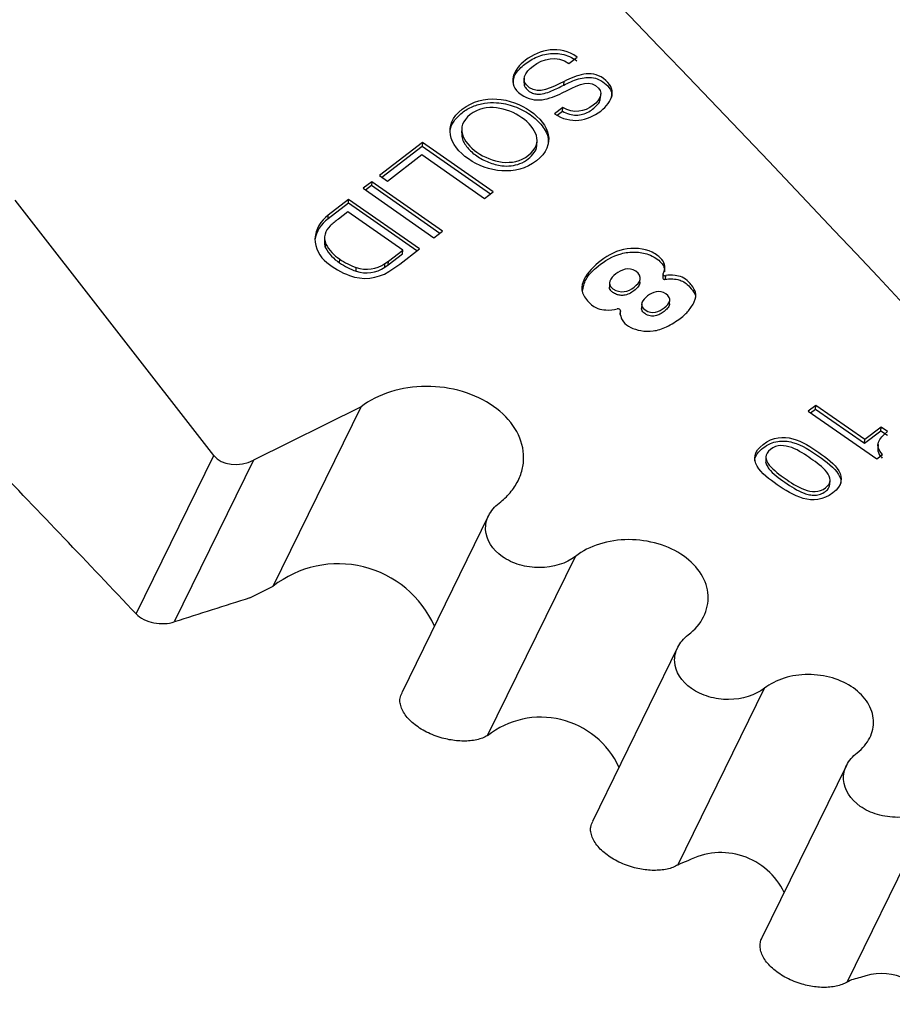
# Model space of a CAD drawing. Header units: inches. Extents: x -122 to 123, y -201 to 75.
# Tile 16 of 191: x -36.44 to -35.16, y 43.79 to 45.23. Entities that reach past the tile are written whole.
import ezdxf

# ---------------------------------------------------------------- set-up
doc = ezdxf.new("R2010")
doc.units = ezdxf.units.IN
doc.header["$MEASUREMENT"] = 0

msp = doc.modelspace()

# ---------------------------------------------------------------- linework, layer by layer
at = {"color": 7, "linetype": 'Continuous', "lineweight": 25}
for p, q in [((-35.63368, 45.17082), (-35.62171, 45.18008)), ((-35.69942, 45.14895), (-35.69982, 45.14225)), ((-35.64115, 45.13894), (-35.64083, 45.1443)), ((-35.58722, 45.11953), (-35.58682, 45.12623)), ((-35.64281, 45.10596), (-35.65478, 45.0967)), ((-35.64313, 45.1006), (-35.64281, 45.10596)), ((-35.65075, 45.09471), (-35.64313, 45.1006)), ((-35.79103, 45.07558), (-35.79144, 45.06888)), ((-35.84867, 45.05476), (-35.91158, 45.00608)), ((-35.90811, 45.00366), (-35.84899, 45.0494)), ((-35.84867, 45.05476), (-35.84899, 45.0494)), ((-35.84899, 45.0494), (-35.7486, 44.97936)), ((-35.74481, 44.9823), (-35.84867, 45.05476)), ((-35.68087, 45.05044), (-35.68047, 45.05714)), ((-35.89994, 44.99796), (-35.84968, 45.03685)), ((-35.84968, 45.03685), (-35.75746, 44.97251)), ((-35.91158, 45.00608), (-35.89994, 44.99796)), ((-35.92319, 44.99711), (-35.93582, 44.98734)), ((-35.93235, 44.98492), (-35.92351, 44.99175)), ((-35.92319, 44.99711), (-35.92351, 44.99175)), ((-35.92351, 44.99175), (-35.82312, 44.92171)), ((-35.81933, 44.92465), (-35.92319, 44.99711)), ((-35.93582, 44.98734), (-35.83196, 44.91488)), ((-35.75746, 44.97251), (-35.74481, 44.9823)), ((-36.15506, 44.59495), (-36.44661, 44.96994)), ((-35.95744, 44.9655), (-35.98723, 44.94245)), ((-35.95712, 44.97086), (-35.98691, 44.94781)), ((-35.95744, 44.9655), (-35.95712, 44.97086)), ((-35.85705, 44.89546), (-35.95744, 44.9655)), ((-35.85325, 44.8984), (-35.95712, 44.97086)), ((-35.98723, 44.94245), (-35.98691, 44.94781)), ((-35.95812, 44.95295), (-35.97212, 44.94212)), ((-35.87752, 44.89672), (-35.95812, 44.95295)), ((-35.83196, 44.91488), (-35.81933, 44.92465)), ((-35.99242, 44.91575), (-35.99274, 44.91039)), ((-35.99092, 44.90013), (-35.9906, 44.90549)), ((-35.89911, 44.87491), (-35.87785, 44.89136)), ((-35.89879, 44.88027), (-35.87752, 44.89672)), ((-35.88193, 44.87621), (-35.85325, 44.8984)), ((-35.87785, 44.89136), (-35.87752, 44.89672)), ((-35.97048, 44.87813), (-35.97016, 44.88349)), ((-35.9041, 44.87138), (-35.90378, 44.87674)), ((-35.9041, 44.87138), (-35.89911, 44.87491)), ((-35.90378, 44.87674), (-35.89879, 44.88027)), ((-35.89911, 44.87491), (-35.89879, 44.88027)), ((-35.8979, 44.86517), (-35.88193, 44.87621)), ((-35.94616, 44.86563), (-35.94584, 44.87098)), ((-35.49556, 44.86115), (-35.49588, 44.85579)), ((-35.5739, 44.8492), (-35.5743, 44.8425)), ((-35.52931, 44.84907), (-35.52891, 44.85576)), ((-35.49189, 44.85378), (-35.49157, 44.85913)), ((-35.52682, 44.8178), (-35.52722, 44.8111)), ((-35.48586, 44.81723), (-35.48546, 44.82393)), ((-35.55845, 44.80215), (-35.55813, 44.80751)), ((-35.55843, 44.80233), (-35.55811, 44.80769)), ((-35.93875, 44.66658), (-36.09651, 44.58831)), ((-36.06797, 44.40307), (-35.93875, 44.66658)), ((-35.27123, 44.66865), (-35.28224, 44.66013)), ((-35.28224, 44.66013), (-35.18182, 44.59007)), ((-35.27877, 44.65771), (-35.27155, 44.66329)), ((-35.27155, 44.66329), (-35.27123, 44.66865)), ((-35.27155, 44.66329), (-35.1996, 44.61309)), ((-35.19927, 44.61844), (-35.27123, 44.66865)), ((-35.1996, 44.61309), (-35.17578, 44.63152)), ((-35.17545, 44.63688), (-35.19927, 44.61844)), ((-35.17578, 44.63152), (-35.17545, 44.63688)), ((-35.17578, 44.63152), (-35.16616, 44.62481)), ((-35.16584, 44.63017), (-35.17545, 44.63688)), ((-35.1996, 44.61309), (-35.19927, 44.61844)), ((-35.17984, 44.61113), (-35.18024, 44.60443)), ((-36.26905, 44.36249), (-36.15506, 44.59495)), ((-36.09651, 44.58831), (-36.21299, 44.35077)), ((-35.34435, 44.59398), (-35.34475, 44.58728)), ((-35.18182, 44.59007), (-35.1734, 44.59658)), ((-35.25061, 44.55234), (-35.25021, 44.55904)), ((-35.75159, 44.50675), (-35.87908, 44.24675)), ((-35.75313, 44.18373), (-35.62403, 44.44701)), ((-36.10222, 44.38607), (-36.06797, 44.40307)), ((-35.47403, 44.3131), (-35.59919, 44.05787)), ((-35.47375, 43.99379), (-35.34647, 44.25336)), ((-35.22609, 44.14011), (-35.35034, 43.88671)), ((-35.22531, 43.82183), (-35.09853, 44.08037))]:
    msp.add_line(p, q, dxfattribs=at)
at = {"color": 7, "linetype": 'Continuous', "lineweight": 25, "flags": 128}
for points in [[(-35.49537, 44.86179), (-35.49555, 44.8612), (-35.49549, 44.8606), (-35.49518, 44.86003), (-35.49466, 44.85954), (-35.49397, 44.85918), (-35.49318, 44.85899), (-35.49235, 44.85897), (-35.49157, 44.85913)], [(-35.49588, 44.85579), (-35.49581, 44.85524), (-35.4955, 44.85467), (-35.49498, 44.85418), (-35.49429, 44.85383), (-35.4935, 44.85363), (-35.49267, 44.85361), (-35.49189, 44.85378)], [(-35.55813, 44.80751), (-35.55814, 44.80813), (-35.55837, 44.80874), (-35.55879, 44.80928), (-35.55939, 44.80974), (-35.56012, 44.81007), (-35.56093, 44.81026), (-35.56178, 44.8103), (-35.5626, 44.81017)]]:
    msp.add_lwpolyline(points, dxfattribs=at)
at = {"color": 7, "linetype": 'Continuous', "lineweight": 25}
for centre, radius, start, end in [((-68.15365, 13.83699), 45.27178, 41.657863, 45.436728), ((-35.96118, 44.91028), 0.0455, 124.43904, 176.15235), ((-35.96102, 44.90448), 0.04613, 124.61932, 171.17916), ((-35.969, 44.91445), 0.02338, 130.50555, 202.52918), ((-35.90227, 44.84462), 0.11994, 125.61968, 133.08032), ((-35.96346, 44.91324), 0.04311, 179.87344, 233.48596), ((-35.97002, 44.90913), 0.02275, 176.82296, 203.3018), ((-35.93872, 44.9332), 0.05882, 208.1111, 237.69061), ((-35.93904, 44.92784), 0.05882, 208.1111, 237.69061), ((-35.92027, 44.95963), 0.10634, 229.65038, 250.55879), ((-35.91796, 44.95036), 0.0893, 233.97876, 251.5918), ((-35.91764, 44.95572), 0.0893, 233.97876, 251.5918), ((-35.93073, 44.91711), 0.04854, 251.86573, 303.72202), ((-35.93265, 44.92056), 0.06539, 249.39148, 302.09526), ((-35.93105, 44.91176), 0.04854, 251.86573, 303.72202), ((-35.97239, 44.28127), 0.15483, 24.1434, 128.12354), ((-35.67481, 44.08471), 0.12614, 24.68063, 128.38902), ((-35.41054, 43.90887), 0.10312, 25.65233, 118.02055), ((-35.17467, 43.752), 0.08239, 26.89798, 111.89109)]:
    msp.add_arc(centre, radius, start, end, dxfattribs=at)
msp.add_ellipse((-36.11647, 44.61422), major_axis=(0.04285, 0.01057), ratio=0.7105439, start_param=3.4481407, end_param=5.0156563, dxfattribs=at)
for points, knots in [([(-35.62171, 45.18008), (-35.64702, 45.19774), (-35.6763, 45.19176), (-35.69759, 45.17529), (-35.71487, 45.16191), (-35.72582, 45.14041), (-35.7037, 45.12497), (-35.68334, 45.11077), (-35.66236, 45.11843), (-35.64343, 45.12752)], [0.78571429, 0.78571429, 0.78571429, 0.78571429, 0.85714286, 0.85714286, 0.85714286, 0.92857143, 0.92857143, 0.92857143, 1, 1, 1, 1]), ([(-35.71517, 45.14129), (-35.71507, 45.14443), (-35.71478, 45.15298), (-35.70412, 45.16543), (-35.68831, 45.17745), (-35.66745, 45.18567), (-35.64719, 45.18575), (-35.63214, 45.18101), (-35.62553, 45.1769), (-35.62203, 45.17472)], [0, 0, 0, 0, 0.09783193, 0.2660348, 0.45081618, 0.63346741, 0.80491686, 0.89682046, 1, 1, 1, 1]), ([(-35.64083, 45.1443), (-35.65963, 45.13511), (-35.67726, 45.12511), (-35.69152, 45.13506), (-35.7065, 45.14551), (-35.69779, 45.15803), (-35.68636, 45.16687), (-35.67199, 45.17799), (-35.65113, 45.18299), (-35.63368, 45.17082)], [0.5, 0.5, 0.5, 0.5, 0.57142857, 0.57142857, 0.57142857, 0.64285714, 0.64285714, 0.64285714, 0.71428571, 0.71428571, 0.71428571, 0.71428571]), ([(-35.65478, 45.0967), (-35.63115, 45.08139), (-35.60634, 45.08581), (-35.58693, 45.10083), (-35.56963, 45.11421), (-35.5618, 45.13398), (-35.58289, 45.14869), (-35.60193, 45.16198), (-35.62202, 45.1535), (-35.64083, 45.1443)], [0.28571429, 0.28571429, 0.28571429, 0.28571429, 0.35714286, 0.35714286, 0.35714286, 0.42857143, 0.42857143, 0.42857143, 0.5, 0.5, 0.5, 0.5]), ([(-35.64115, 45.13894), (-35.63432, 45.1423), (-35.62149, 45.1486), (-35.60062, 45.15148), (-35.58555, 45.1456), (-35.57626, 45.13818), (-35.57065, 45.12942), (-35.57087, 45.12377), (-35.57096, 45.12142)], [0, 0, 0, 0, 0.2601089, 0.4886897, 0.6121602, 0.7630353, 0.9017022, 1, 1, 1, 1]), ([(-35.6993, 45.14288), (-35.69948, 45.1419), (-35.69996, 45.1393), (-35.69769, 45.13492), (-35.69339, 45.1305), (-35.68756, 45.12692), (-35.67933, 45.12506), (-35.66943, 45.12638), (-35.65634, 45.13128), (-35.6471, 45.13594), (-35.64115, 45.13894)], [0, 0, 0, 0, 0.0524787, 0.1382787, 0.235063, 0.3345072, 0.4216147, 0.5568663, 0.7151538, 1, 1, 1, 1]), ([(-35.64343, 45.12752), (-35.62435, 45.13673), (-35.60732, 45.14713), (-35.59451, 45.13819), (-35.58098, 45.12875), (-35.5874, 45.1176), (-35.59804, 45.10936), (-35.61106, 45.09929), (-35.62649, 45.09674), (-35.64281, 45.10596)], [0, 0, 0, 0, 0.07142857, 0.07142857, 0.07142857, 0.14285714, 0.14285714, 0.14285714, 0.21428571, 0.21428571, 0.21428571, 0.21428571]), ([(-35.68139, 45.02773), (-35.6512, 45.05108), (-35.66208, 45.08119), (-35.69029, 45.10088), (-35.71853, 45.12058), (-35.76002, 45.127), (-35.7902, 45.10364), (-35.82039, 45.08029), (-35.8095, 45.05019), (-35.78126, 45.03049), (-35.75304, 45.01081), (-35.71157, 45.00437), (-35.68139, 45.02773)], [0, 0, 0, 0, 0.25, 0.25, 0.25, 0.5, 0.5, 0.5, 0.75, 0.75, 0.75, 1, 1, 1, 1]), ([(-35.64313, 45.1006), (-35.63985, 45.09898), (-35.63373, 45.09595), (-35.62313, 45.09443), (-35.61314, 45.09583), (-35.60142, 45.10094), (-35.59267, 45.10838), (-35.58749, 45.11597), (-35.58759, 45.11923), (-35.58763, 45.12022)], [0, 0, 0, 0, 0.1527058, 0.2844819, 0.4122817, 0.5501883, 0.825574, 0.9466116, 1, 1, 1, 1]), ([(-35.80792, 45.06864), (-35.80798, 45.07021), (-35.80823, 45.07632), (-35.80262, 45.08695), (-35.79123, 45.09873), (-35.77575, 45.10794), (-35.75798, 45.11297), (-35.73675, 45.11378), (-35.71284, 45.10842), (-35.68965, 45.09622), (-35.67219, 45.07991), (-35.66352, 45.06412), (-35.66413, 45.0548), (-35.66431, 45.05203)], [0, 0, 0, 0, 0.0285792, 0.1116222, 0.2043477, 0.297082, 0.3801454, 0.4594558, 0.5791995, 0.7044536, 0.8296376, 0.9493546, 1, 1, 1, 1]), ([(-35.77856, 45.09552), (-35.75541, 45.11344), (-35.7239, 45.10572), (-35.70294, 45.09109), (-35.682, 45.07648), (-35.66988, 45.05377), (-35.69303, 45.03585), (-35.71617, 45.01795), (-35.74769, 45.02566), (-35.76863, 45.04027), (-35.78959, 45.05489), (-35.80169, 45.07762), (-35.77856, 45.09552)], [0, 0, 0, 0, 0.25, 0.25, 0.25, 0.5, 0.5, 0.5, 0.75, 0.75, 0.75, 1, 1, 1, 1]), ([(-35.79112, 45.06956), (-35.79109, 45.06679), (-35.791, 45.05897), (-35.78319, 45.04663), (-35.76958, 45.03446), (-35.75226, 45.02497), (-35.73447, 45.02009), (-35.71828, 45.01989), (-35.70459, 45.02324), (-35.69275, 45.03013), (-35.68436, 45.03911), (-35.68063, 45.04665), (-35.68105, 45.05058), (-35.68111, 45.05111)], [0, 0, 0, 0, 0.0664145, 0.1875308, 0.3127498, 0.4378787, 0.5589551, 0.6380332, 0.7200883, 0.8126412, 0.9052491, 0.987318, 1, 1, 1, 1]), ([(-35.49537, 44.86179), (-35.49346, 44.86532), (-35.4917, 44.87179), (-35.49554, 44.88234), (-35.51533, 44.89878), (-35.55534, 44.90186), (-35.59254, 44.87933), (-35.61324, 44.85538), (-35.6163, 44.83427), (-35.59895, 44.8118), (-35.58185, 44.80783), (-35.56785, 44.80883), (-35.5626, 44.81017)], [0, 0, 0, 0, 0.0961789, 0.1634884, 0.2307978, 0.3654168, 0.5000357, 0.6346546, 0.701964, 0.7692735, 0.9038924, 1, 1, 1, 1]), ([(-35.61373, 44.83615), (-35.61259, 44.84219), (-35.60996, 44.85611), (-35.58917, 44.87539), (-35.56492, 44.8913), (-35.53689, 44.89476), (-35.51873, 44.89185), (-35.50599, 44.88533), (-35.49843, 44.87878), (-35.49347, 44.87181), (-35.49342, 44.86714), (-35.4934, 44.86477)], [0, 0, 0, 0, 0.1339341, 0.3088075, 0.5420872, 0.6539109, 0.762097, 0.8327951, 0.8979724, 0.948162, 1, 1, 1, 1]), ([(-35.56485, 44.86172), (-35.55737, 44.8675), (-35.54546, 44.87263), (-35.53563, 44.86577), (-35.52417, 44.85777), (-35.52912, 44.84911), (-35.53781, 44.84239), (-35.54678, 44.83544), (-35.55804, 44.83229), (-35.56901, 44.83994), (-35.57884, 44.8468), (-35.5722, 44.85603), (-35.56485, 44.86172)], [0, 0, 0, 0, 0.25, 0.25, 0.25, 0.5, 0.5, 0.5, 0.75, 0.75, 0.75, 1, 1, 1, 1]), ([(-35.55814, 44.80751), (-35.55868, 44.80412), (-35.55791, 44.7986), (-35.55341, 44.78999), (-35.54252, 44.78077), (-35.51621, 44.7751), (-35.49081, 44.78252), (-35.46791, 44.79729), (-35.45823, 44.80684), (-35.44855, 44.82092), (-35.44558, 44.83497), (-35.46152, 44.85594), (-35.47521, 44.85964), (-35.48802, 44.86032), (-35.49157, 44.85913)], [0, 0, 0, 0, 0.0913005, 0.141566, 0.2263363, 0.3613722, 0.4288901, 0.496408, 0.563926, 0.6314439, 0.6989618, 0.7664797, 0.9015156, 1, 1, 1, 1]), ([(-35.52949, 44.84974), (-35.52946, 44.84924), (-35.52935, 44.84661), (-35.53244, 44.84207), (-35.53791, 44.83688), (-35.5447, 44.83251), (-35.55187, 44.83015), (-35.55851, 44.83003), (-35.56428, 44.83153), (-35.56898, 44.8341), (-35.57234, 44.83706), (-35.57425, 44.84007), (-35.57393, 44.84212), (-35.57377, 44.84315)], [0, 0, 0, 0, 0.0297871, 0.1554831, 0.2921741, 0.4301219, 0.5532948, 0.6316442, 0.7147579, 0.8122332, 0.8791727, 0.9390074, 1, 1, 1, 1]), ([(-35.49189, 44.85378), (-35.48909, 44.85415), (-35.48315, 44.85496), (-35.47454, 44.8537), (-35.46618, 44.85108), (-35.45864, 44.84551), (-35.45226, 44.83769), (-35.44653, 44.82976), (-35.44844, 44.82529), (-35.44889, 44.82425)], [0, 0, 0, 0, 0.1258106, 0.2675569, 0.3778991, 0.5190366, 0.7188669, 0.9343083, 1, 1, 1, 1]), ([(-35.51819, 44.82938), (-35.51101, 44.83494), (-35.50043, 44.83878), (-35.49142, 44.8325), (-35.4811, 44.82529), (-35.48583, 44.81802), (-35.4936, 44.81201), (-35.5014, 44.80598), (-35.51115, 44.80132), (-35.52196, 44.80886), (-35.53146, 44.81549), (-35.52553, 44.82371), (-35.51819, 44.82938)], [0, 0, 0, 0, 0.25, 0.25, 0.25, 0.5, 0.5, 0.5, 0.75, 0.75, 0.75, 1, 1, 1, 1]), ([(-35.48602, 44.81791), (-35.48601, 44.81742), (-35.48593, 44.81507), (-35.48883, 44.81106), (-35.4938, 44.80654), (-35.49973, 44.80248), (-35.50556, 44.80005), (-35.51063, 44.79946), (-35.51457, 44.79985), (-35.5186, 44.80121), (-35.52227, 44.80333), (-35.52518, 44.80586), (-35.52713, 44.80874), (-35.52686, 44.81073), (-35.52672, 44.81176)], [0, 0, 0, 0, 0.0313831, 0.1507854, 0.2826219, 0.4167815, 0.5400412, 0.5984655, 0.6582578, 0.7245017, 0.8030183, 0.8728741, 0.9343417, 1, 1, 1, 1]), ([(-35.7361, 44.5252), (-35.73, 44.52992), (-35.72465, 44.53502), (-35.71541, 44.54593), (-35.71148, 44.55182), (-35.70534, 44.56402), (-35.70313, 44.57029), (-35.70039, 44.58316), (-35.69988, 44.58982), (-35.70103, 44.60948), (-35.70537, 44.62267), (-35.72037, 44.6468), (-35.73119, 44.65799), (-35.75742, 44.67646), (-35.7732, 44.68399), (-35.80705, 44.69404), (-35.82521, 44.69662), (-35.86135, 44.6965), (-35.87921, 44.69379), (-35.91188, 44.68351), (-35.92655, 44.67603), (-35.93875, 44.66658)], [0, 0, 0, 0, 0.0625, 0.0625, 0.125, 0.125, 0.1875, 0.1875, 0.25, 0.25, 0.375, 0.375, 0.5, 0.5, 0.625, 0.625, 0.75, 0.75, 0.875, 0.875, 1, 1, 1, 1]), ([(-35.24626, 44.54021), (-35.21753, 44.56244), (-35.24459, 44.58401), (-35.26684, 44.59953), (-35.28893, 44.61495), (-35.31965, 44.63369), (-35.34838, 44.61146), (-35.37713, 44.58921), (-35.35005, 44.56766), (-35.32796, 44.55224), (-35.30571, 44.53672), (-35.27501, 44.51797), (-35.24626, 44.54021)], [0, 0, 0, 0, 0.25, 0.25, 0.25, 0.5, 0.5, 0.5, 0.75, 0.75, 0.75, 1, 1, 1, 1]), ([(-35.36073, 44.58687), (-35.36078, 44.5878), (-35.36099, 44.59164), (-35.357, 44.59856), (-35.34912, 44.60635), (-35.3389, 44.61272), (-35.32744, 44.6162), (-35.31605, 44.61657), (-35.29365, 44.61222), (-35.26672, 44.59431), (-35.24156, 44.57564), (-35.23417, 44.56023), (-35.23445, 44.55581), (-35.23456, 44.55406)], [0, 0, 0, 0, 0.0199411, 0.0830463, 0.1587846, 0.2344819, 0.2975694, 0.3552824, 0.4129834, 0.6581658, 0.9043358, 0.9621077, 1, 1, 1, 1]), ([(-35.33775, 44.60404), (-35.31898, 44.61857), (-35.29336, 44.60088), (-35.27834, 44.5904), (-35.26348, 44.58003), (-35.23811, 44.56215), (-35.25689, 44.54762), (-35.27566, 44.5331), (-35.30128, 44.55078), (-35.31614, 44.56115), (-35.33116, 44.57164), (-35.35653, 44.58952), (-35.33775, 44.60404)], [0, 0, 0, 0, 0.25, 0.25, 0.25, 0.5, 0.5, 0.5, 0.75, 0.75, 0.75, 1, 1, 1, 1]), ([(-35.17998, 44.60509), (-35.18006, 44.60403), (-35.18026, 44.60117), (-35.17823, 44.59627), (-35.17529, 44.59298), (-35.17372, 44.59122)], [0, 0, 0, 0, 0.2155554, 0.5819681, 1, 1, 1, 1]), ([(-35.34457, 44.58792), (-35.34463, 44.58773), (-35.34525, 44.58563), (-35.34355, 44.58127), (-35.33649, 44.56961), (-35.3164, 44.55581), (-35.2968, 44.54208), (-35.28053, 44.5372), (-35.27224, 44.53642), (-35.26387, 44.53799), (-35.25694, 44.54204), (-35.2517, 44.5472), (-35.25101, 44.55126), (-35.25071, 44.55303)], [0, 0, 0, 0, 0.0060227, 0.0640477, 0.1255636, 0.3807625, 0.6345846, 0.6959955, 0.7539744, 0.8125313, 0.8799631, 0.947395, 1, 1, 1, 1]), ([(-35.62403, 44.44701), (-35.63748, 44.4366), (-35.65684, 44.43053), (-35.68663, 44.43038), (-35.69664, 44.43179), (-35.71536, 44.43729), (-35.72402, 44.44138), (-35.74599, 44.45674), (-35.75505, 44.47121), (-35.75635, 44.49309), (-35.7548, 44.50039), (-35.748, 44.51388), (-35.74283, 44.51999), (-35.7361, 44.5252)], [0, 0, 0, 0, 0.25, 0.25, 0.375, 0.375, 0.5, 0.5, 0.75, 0.75, 0.875, 0.875, 1, 1, 1, 1]), ([(-35.45854, 44.33155), (-35.44857, 44.33926), (-35.44094, 44.34831), (-35.43342, 44.36325), (-35.43161, 44.36837), (-35.42938, 44.37888), (-35.42897, 44.38432), (-35.4299, 44.40037), (-35.43345, 44.41115), (-35.4457, 44.43085), (-35.45453, 44.43999), (-35.47595, 44.45507), (-35.48884, 44.46122), (-35.51648, 44.46943), (-35.53131, 44.47154), (-35.56083, 44.47144), (-35.5754, 44.46922), (-35.60209, 44.46083), (-35.61406, 44.45472), (-35.62403, 44.44701)], [0, 0, 0, 0, 0.125, 0.125, 0.1875, 0.1875, 0.25, 0.25, 0.375, 0.375, 0.5, 0.5, 0.625, 0.625, 0.75, 0.75, 0.875, 0.875, 1, 1, 1, 1]), ([(-36.26905, 44.36249), (-36.26317, 44.35628), (-36.25331, 44.3515), (-36.23245, 44.34743), (-36.22166, 44.34801), (-36.21299, 44.35077)], [0, 0, 0, 0, 0.5, 0.5, 1, 1, 1, 1]), ([(-35.34647, 44.25336), (-35.35992, 44.24295), (-35.37928, 44.23688), (-35.40907, 44.23674), (-35.41908, 44.23814), (-35.4378, 44.24364), (-35.44646, 44.24773), (-35.46843, 44.26309), (-35.47749, 44.27756), (-35.47879, 44.29944), (-35.47724, 44.30674), (-35.47044, 44.32023), (-35.46527, 44.32635), (-35.45854, 44.33155)], [0, 0, 0, 0, 0.25, 0.25, 0.375, 0.375, 0.5, 0.5, 0.75, 0.75, 0.875, 0.875, 1, 1, 1, 1]), ([(-35.2106, 44.15856), (-35.20241, 44.16489), (-35.19615, 44.17232), (-35.18791, 44.18868), (-35.18606, 44.1975), (-35.18708, 44.21507), (-35.18999, 44.22392), (-35.20005, 44.2401), (-35.2073, 44.24759), (-35.22489, 44.25998), (-35.23547, 44.26503), (-35.25817, 44.27177), (-35.27034, 44.2735), (-35.29458, 44.27342), (-35.30655, 44.2716), (-35.32845, 44.26471), (-35.33829, 44.25969), (-35.34647, 44.25336)], [0, 0, 0, 0, 0.125, 0.125, 0.25, 0.25, 0.375, 0.375, 0.5, 0.5, 0.625, 0.625, 0.75, 0.75, 0.875, 0.875, 1, 1, 1, 1]), ([(-35.75313, 44.18373), (-35.75552, 44.18251), (-35.76272, 44.17881), (-35.77515, 44.17619), (-35.78849, 44.17557), (-35.80238, 44.17632), (-35.81713, 44.17915), (-35.83169, 44.18399), (-35.84283, 44.18894), (-35.85299, 44.19476), (-35.86197, 44.20132), (-35.86956, 44.20849), (-35.87554, 44.2161), (-35.87968, 44.2239), (-35.88165, 44.2315), (-35.88214, 44.23927), (-35.87963, 44.24388), (-35.87828, 44.24637)], [0, 0, 0, 0, 0.0520212, 0.1571555, 0.2101865, 0.2632023, 0.3700151, 0.4334242, 0.4968206, 0.5602104, 0.6235994, 0.6869937, 0.7503991, 0.8138221, 0.8747613, 0.9324635, 1, 1, 1, 1]), ([(-35.09853, 44.08037), (-35.11198, 44.06997), (-35.13134, 44.06389), (-35.16112, 44.06375), (-35.17114, 44.06515), (-35.18985, 44.07065), (-35.19851, 44.07475), (-35.22049, 44.09011), (-35.22955, 44.10457), (-35.23084, 44.12646), (-35.22929, 44.13376), (-35.22249, 44.14724), (-35.21732, 44.15336), (-35.2106, 44.15856)], [0, 0, 0, 0, 0.25, 0.25, 0.375, 0.375, 0.5, 0.5, 0.75, 0.75, 0.875, 0.875, 1, 1, 1, 1]), ([(-35.47375, 43.99379), (-35.47613, 43.99257), (-35.48332, 43.98889), (-35.4957, 43.98631), (-35.50899, 43.98575), (-35.52282, 43.98657), (-35.53749, 43.98948), (-35.55196, 43.99439), (-35.56302, 43.9994), (-35.57311, 44.00526), (-35.58203, 44.01186), (-35.58957, 44.01905), (-35.59554, 44.02668), (-35.59971, 44.03453), (-35.60175, 44.04221), (-35.6023, 44.05016), (-35.59977, 44.0549), (-35.59839, 44.05749)], [0, 0, 0, 0, 0.0519063, 0.1568119, 0.2096638, 0.2625007, 0.3689558, 0.4320474, 0.4951258, 0.5581971, 0.6212671, 0.6843414, 0.7474259, 0.8105269, 0.8719569, 0.93008, 1, 1, 1, 1]), ([(-35.22531, 43.82183), (-35.22768, 43.82061), (-35.23485, 43.81694), (-35.2472, 43.81439), (-35.26045, 43.81388), (-35.27422, 43.81476), (-35.28882, 43.81773), (-35.30322, 43.82271), (-35.3142, 43.82776), (-35.32423, 43.83367), (-35.33309, 43.84031), (-35.3406, 43.84752), (-35.34655, 43.85518), (-35.35072, 43.86306), (-35.35294, 43.87085), (-35.35304, 43.87815), (-35.35206, 43.88343), (-35.35053, 43.88604), (-35.35018, 43.88663)], [0, 0, 0, 0, 0.0518173, 0.156546, 0.2092515, 0.2619422, 0.3681054, 0.4309165, 0.493714, 0.556504, 0.6192921, 0.6820839, 0.7448851, 0.8077016, 0.8695763, 0.9280868, 0.9837041, 1, 1, 1, 1])]:
    msp.add_open_spline(points, degree=3, knots=knots, dxfattribs=at)
for points in [[(-35.1734, 44.59658), (-35.1861, 44.60907), (-35.17838, 44.62046), (-35.16584, 44.63017)], [(-36.26905, 44.36249), (-36.33961, 44.43705), (-36.41039, 44.51124), (-36.48142, 44.58499)], [(-36.10222, 44.38607), (-36.13914, 44.37431), (-36.17607, 44.36254), (-36.21299, 44.35077)], [(-35.45899, 43.99991), (-35.46448, 43.99836), (-35.4694, 43.99632), (-35.47375, 43.99379)], [(-35.20539, 43.82845), (-35.21301, 43.82728), (-35.21976, 43.82506), (-35.22531, 43.82183)]]:
    msp.add_open_spline(points, degree=3, dxfattribs=at)

doc.saveas('drawing.dxf')
